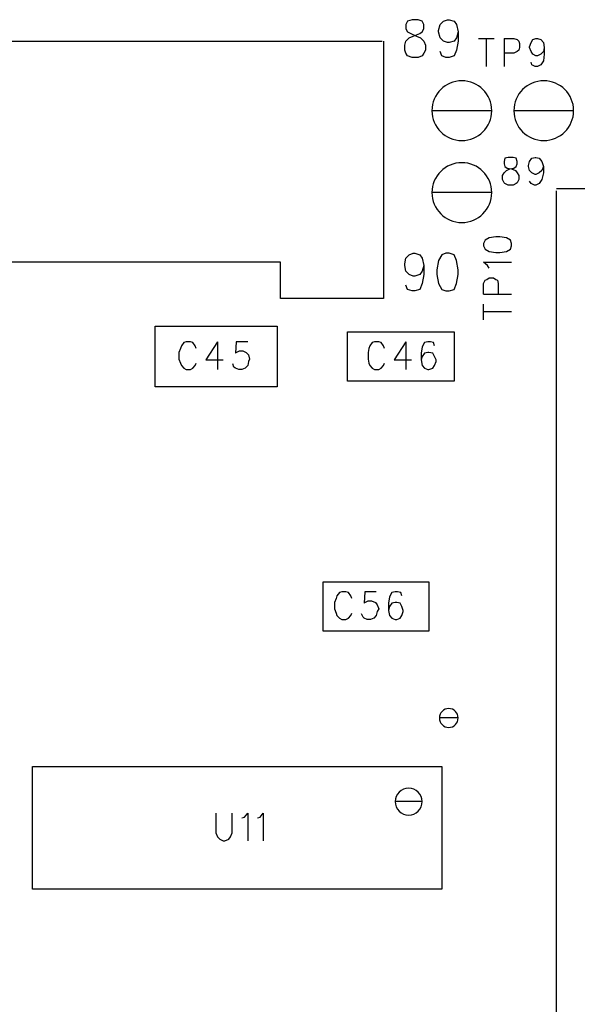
# Model space of a CAD drawing. Extents: x 11.9 to 28.1, y 10.8 to 21.2.
# Tile 31 of 56: x 17.2 to 17.9, y 16.6 to 17.8. Entities that reach past the tile are written whole.
import ezdxf

# ---------------------------------------------------------------- set-up
doc = ezdxf.new("R2010")
doc.units = 0
doc.layers.add('ASSYDWGTOP_pho', color=1, linetype='CONTINUOUS')

msp = doc.modelspace()

# ---------------------------------------------------------------- linework, layer by layer
at = {"layer": 'ASSYDWGTOP_pho'}
for points in [[(17.676, 17.795), (17.674, 17.791)], [(17.676, 17.795), (17.674, 17.791)], [(17.682, 17.797), (17.676, 17.795)], [(17.682, 17.797), (17.676, 17.795)], [(17.689, 17.797), (17.682, 17.797)], [(17.689, 17.797), (17.682, 17.797)], [(17.694, 17.795), (17.689, 17.797)], [(17.694, 17.795), (17.689, 17.797)], [(17.696, 17.791), (17.694, 17.795)], [(17.696, 17.791), (17.694, 17.795)], [(17.716, 17.791), (17.72, 17.795)], [(17.716, 17.791), (17.72, 17.795)], [(17.72, 17.795), (17.725, 17.797)], [(17.72, 17.795), (17.725, 17.797)], [(17.725, 17.797), (17.727, 17.797)], [(17.725, 17.797), (17.727, 17.797)], [(17.727, 17.797), (17.733, 17.795)], [(17.727, 17.797), (17.733, 17.795)], [(17.733, 17.795), (17.736, 17.791)], [(17.733, 17.795), (17.736, 17.791)], [(17.674, 17.791), (17.674, 17.786)], [(17.674, 17.791), (17.674, 17.786)], [(17.674, 17.786), (17.676, 17.782)], [(17.674, 17.786), (17.676, 17.782)], [(17.676, 17.782), (17.68, 17.78)], [(17.676, 17.782), (17.68, 17.78)], [(17.68, 17.78), (17.687, 17.777)], [(17.68, 17.78), (17.687, 17.777)], [(17.683, 17.777), (17.691, 17.78)], [(17.683, 17.777), (17.691, 17.78)], [(17.691, 17.78), (17.694, 17.782)], [(17.691, 17.78), (17.694, 17.782)], [(17.694, 17.782), (17.696, 17.786)], [(17.694, 17.782), (17.696, 17.786)], [(17.696, 17.786), (17.696, 17.791)], [(17.696, 17.786), (17.696, 17.791)], [(17.714, 17.784), (17.716, 17.791)], [(17.714, 17.784), (17.716, 17.791)], [(17.714, 17.782), (17.714, 17.784)], [(17.714, 17.782), (17.714, 17.784)], [(17.716, 17.775), (17.714, 17.782)], [(17.716, 17.775), (17.714, 17.782)], [(17.736, 17.791), (17.738, 17.782)], [(17.736, 17.791), (17.738, 17.782)], [(17.738, 17.782), (17.736, 17.775)], [(17.738, 17.782), (17.736, 17.775)], [(17.738, 17.782), (17.738, 17.771)], [(17.738, 17.782), (17.738, 17.771)], [(15.288, 17.771), (17.645, 17.771)], [(17.647, 17.771), (17.647, 17.457)], [(17.673, 17.766), (17.674, 17.771)], [(17.673, 17.766), (17.674, 17.771)], [(17.674, 17.771), (17.678, 17.775)], [(17.674, 17.771), (17.678, 17.775)], [(17.678, 17.775), (17.683, 17.777)], [(17.678, 17.775), (17.683, 17.777)], [(17.687, 17.777), (17.692, 17.775)], [(17.687, 17.777), (17.692, 17.775)], [(17.692, 17.775), (17.696, 17.771)], [(17.692, 17.775), (17.696, 17.771)], [(17.696, 17.771), (17.698, 17.766)], [(17.696, 17.771), (17.698, 17.766)], [(17.72, 17.771), (17.716, 17.775)], [(17.72, 17.771), (17.716, 17.775)], [(17.725, 17.769), (17.72, 17.771)], [(17.725, 17.769), (17.72, 17.771)], [(17.727, 17.769), (17.725, 17.769)], [(17.727, 17.769), (17.725, 17.769)], [(17.733, 17.771), (17.727, 17.769)], [(17.733, 17.771), (17.727, 17.769)], [(17.736, 17.775), (17.733, 17.771)], [(17.736, 17.775), (17.733, 17.771)], [(17.738, 17.771), (17.736, 17.76)], [(17.738, 17.771), (17.736, 17.76)], [(17.763, 17.774), (17.782, 17.774)], [(17.772, 17.774), (17.772, 17.74)], [(17.794, 17.774), (17.794, 17.74)], [(17.794, 17.774), (17.806, 17.774)], [(17.806, 17.774), (17.81, 17.773)], [(17.81, 17.773), (17.812, 17.771)], [(17.812, 17.771), (17.813, 17.768)], [(17.813, 17.768), (17.813, 17.763)], [(17.825, 17.764), (17.827, 17.769)], [(17.827, 17.769), (17.829, 17.773)], [(17.829, 17.773), (17.833, 17.774)], [(17.833, 17.774), (17.835, 17.774)], [(17.835, 17.774), (17.839, 17.773)], [(17.839, 17.773), (17.842, 17.769)], [(17.842, 17.769), (17.843, 17.763)], [(17.673, 17.76), (17.673, 17.766)], [(17.673, 17.76), (17.673, 17.766)], [(17.674, 17.756), (17.673, 17.76)], [(17.674, 17.756), (17.673, 17.76)], [(17.676, 17.753), (17.674, 17.756)], [(17.676, 17.753), (17.674, 17.756)], [(17.696, 17.756), (17.694, 17.753)], [(17.696, 17.756), (17.694, 17.753)], [(17.698, 17.76), (17.696, 17.756)], [(17.698, 17.76), (17.696, 17.756)], [(17.698, 17.766), (17.698, 17.76)], [(17.698, 17.766), (17.698, 17.76)], [(17.718, 17.753), (17.716, 17.758)], [(17.718, 17.753), (17.716, 17.758)], [(17.736, 17.76), (17.733, 17.753)], [(17.736, 17.76), (17.733, 17.753)], [(17.806, 17.756), (17.794, 17.756)], [(17.81, 17.758), (17.806, 17.756)], [(17.812, 17.76), (17.81, 17.758)], [(17.813, 17.763), (17.812, 17.76)], [(17.825, 17.763), (17.825, 17.764)], [(17.827, 17.758), (17.825, 17.763)], [(17.829, 17.755), (17.827, 17.758)], [(17.842, 17.758), (17.839, 17.755)], [(17.843, 17.763), (17.842, 17.758)], [(17.843, 17.763), (17.843, 17.755)], [(17.682, 17.751), (17.676, 17.753)], [(17.682, 17.751), (17.676, 17.753)], [(17.689, 17.751), (17.682, 17.751)], [(17.689, 17.751), (17.682, 17.751)], [(17.694, 17.753), (17.689, 17.751)], [(17.694, 17.753), (17.689, 17.751)], [(17.723, 17.751), (17.718, 17.753)], [(17.723, 17.751), (17.718, 17.753)], [(17.727, 17.751), (17.723, 17.751)], [(17.727, 17.751), (17.723, 17.751)], [(17.733, 17.753), (17.727, 17.751)], [(17.733, 17.753), (17.727, 17.751)], [(17.828, 17.742), (17.827, 17.745)], [(17.833, 17.753), (17.829, 17.755)], [(17.835, 17.753), (17.833, 17.753)], [(17.839, 17.755), (17.835, 17.753)], [(17.842, 17.747), (17.839, 17.742)], [(17.843, 17.755), (17.842, 17.747)], [(17.832, 17.74), (17.828, 17.742)], [(17.835, 17.74), (17.832, 17.74)], [(17.839, 17.742), (17.835, 17.74)], [(17.795, 17.628), (17.794, 17.624)], [(17.795, 17.628), (17.794, 17.624)], [(17.794, 17.624), (17.794, 17.621)], [(17.794, 17.624), (17.794, 17.621)], [(17.799, 17.629), (17.795, 17.628)], [(17.799, 17.629), (17.795, 17.628)], [(17.805, 17.629), (17.799, 17.629)], [(17.805, 17.629), (17.799, 17.629)], [(17.809, 17.628), (17.805, 17.629)], [(17.809, 17.628), (17.805, 17.629)], [(17.81, 17.624), (17.809, 17.628)], [(17.81, 17.624), (17.809, 17.628)], [(17.81, 17.621), (17.81, 17.624)], [(17.81, 17.621), (17.81, 17.624)], [(17.824, 17.619), (17.825, 17.624)], [(17.824, 17.619), (17.825, 17.624)], [(17.825, 17.624), (17.828, 17.628)], [(17.825, 17.624), (17.828, 17.628)], [(17.828, 17.628), (17.832, 17.629)], [(17.828, 17.628), (17.832, 17.629)], [(17.832, 17.629), (17.833, 17.629)], [(17.832, 17.629), (17.833, 17.629)], [(17.833, 17.629), (17.837, 17.628)], [(17.833, 17.629), (17.837, 17.628)], [(17.837, 17.628), (17.84, 17.624)], [(17.837, 17.628), (17.84, 17.624)], [(17.84, 17.624), (17.842, 17.618)], [(17.84, 17.624), (17.842, 17.618)], [(17.794, 17.621), (17.795, 17.618)], [(17.794, 17.621), (17.795, 17.618)], [(17.794, 17.61), (17.797, 17.613)], [(17.794, 17.61), (17.797, 17.613)], [(17.795, 17.618), (17.798, 17.616)], [(17.795, 17.618), (17.798, 17.616)], [(17.797, 17.613), (17.801, 17.615)], [(17.797, 17.613), (17.801, 17.615)], [(17.798, 17.616), (17.803, 17.615)], [(17.798, 17.616), (17.803, 17.615)], [(17.801, 17.615), (17.806, 17.616)], [(17.801, 17.615), (17.806, 17.616)], [(17.803, 17.615), (17.808, 17.613)], [(17.803, 17.615), (17.808, 17.613)], [(17.806, 17.616), (17.809, 17.618)], [(17.806, 17.616), (17.809, 17.618)], [(17.808, 17.613), (17.81, 17.61)], [(17.808, 17.613), (17.81, 17.61)], [(17.809, 17.618), (17.81, 17.621)], [(17.809, 17.618), (17.81, 17.621)], [(17.824, 17.618), (17.824, 17.619)], [(17.824, 17.618), (17.824, 17.619)], [(17.825, 17.613), (17.824, 17.618)], [(17.825, 17.613), (17.824, 17.618)], [(17.828, 17.61), (17.825, 17.613)], [(17.828, 17.61), (17.825, 17.613)], [(17.84, 17.613), (17.837, 17.61)], [(17.84, 17.613), (17.837, 17.61)], [(17.842, 17.618), (17.84, 17.613)], [(17.842, 17.618), (17.84, 17.613)], [(17.842, 17.618), (17.842, 17.61)], [(17.842, 17.618), (17.842, 17.61)], [(17.792, 17.607), (17.794, 17.61)], [(17.792, 17.607), (17.794, 17.61)], [(17.792, 17.602), (17.792, 17.607)], [(17.792, 17.602), (17.792, 17.607)], [(17.794, 17.598), (17.792, 17.602)], [(17.794, 17.598), (17.792, 17.602)], [(17.81, 17.61), (17.812, 17.607)], [(17.81, 17.61), (17.812, 17.607)], [(17.812, 17.602), (17.81, 17.598)], [(17.812, 17.602), (17.81, 17.598)], [(17.812, 17.607), (17.812, 17.602)], [(17.812, 17.607), (17.812, 17.602)], [(17.827, 17.597), (17.825, 17.6)], [(17.827, 17.597), (17.825, 17.6)], [(17.832, 17.608), (17.828, 17.61)], [(17.832, 17.608), (17.828, 17.61)], [(17.833, 17.608), (17.832, 17.608)], [(17.833, 17.608), (17.832, 17.608)], [(17.837, 17.61), (17.833, 17.608)], [(17.837, 17.61), (17.833, 17.608)], [(17.84, 17.602), (17.837, 17.597)], [(17.84, 17.602), (17.837, 17.597)], [(17.842, 17.61), (17.84, 17.602)], [(17.842, 17.61), (17.84, 17.602)], [(17.795, 17.597), (17.794, 17.598)], [(17.795, 17.597), (17.794, 17.598)], [(17.799, 17.595), (17.795, 17.597)], [(17.799, 17.595), (17.795, 17.597)], [(17.805, 17.595), (17.799, 17.595)], [(17.805, 17.595), (17.799, 17.595)], [(17.809, 17.597), (17.805, 17.595)], [(17.809, 17.597), (17.805, 17.595)], [(17.81, 17.598), (17.809, 17.597)], [(17.81, 17.598), (17.809, 17.597)], [(17.831, 17.595), (17.827, 17.597)], [(17.831, 17.595), (17.827, 17.597)], [(17.833, 17.595), (17.831, 17.595)], [(17.833, 17.595), (17.831, 17.595)], [(17.837, 17.597), (17.833, 17.595)], [(17.837, 17.597), (17.833, 17.595)], [(17.858, 17.591), (18.171, 17.591)], [(17.858, 15.231), (17.858, 17.588)], [(17.771, 17.528), (17.769, 17.524)], [(17.776, 17.531), (17.771, 17.528)], [(17.784, 17.532), (17.776, 17.531)], [(17.789, 17.532), (17.784, 17.532)], [(17.797, 17.531), (17.789, 17.532)], [(17.802, 17.528), (17.797, 17.531)], [(17.803, 17.524), (17.802, 17.528)], [(17.769, 17.524), (17.769, 17.521)], [(17.769, 17.521), (17.771, 17.517)], [(17.771, 17.517), (17.776, 17.514)], [(17.797, 17.514), (17.802, 17.517)], [(17.802, 17.517), (17.803, 17.521)], [(17.803, 17.521), (17.803, 17.524)], [(17.673, 17.499), (17.674, 17.506)], [(17.673, 17.499), (17.674, 17.506)], [(17.674, 17.506), (17.678, 17.51)], [(17.674, 17.506), (17.678, 17.51)], [(17.678, 17.51), (17.683, 17.512)], [(17.678, 17.51), (17.683, 17.512)], [(17.683, 17.512), (17.685, 17.512)], [(17.683, 17.512), (17.685, 17.512)], [(17.685, 17.512), (17.691, 17.51)], [(17.685, 17.512), (17.691, 17.51)], [(17.691, 17.51), (17.694, 17.506)], [(17.691, 17.51), (17.694, 17.506)], [(17.694, 17.506), (17.696, 17.497)], [(17.694, 17.506), (17.696, 17.497)], [(17.718, 17.51), (17.714, 17.503)], [(17.718, 17.51), (17.714, 17.503)], [(17.723, 17.512), (17.718, 17.51)], [(17.723, 17.512), (17.718, 17.51)], [(17.727, 17.512), (17.723, 17.512)], [(17.727, 17.512), (17.723, 17.512)], [(17.733, 17.51), (17.727, 17.512)], [(17.733, 17.51), (17.727, 17.512)], [(17.736, 17.503), (17.733, 17.51)], [(17.736, 17.503), (17.733, 17.51)], [(17.776, 17.514), (17.784, 17.513)], [(17.784, 17.513), (17.789, 17.513)], [(17.789, 17.513), (17.797, 17.514)], [(17.521, 17.501), (15.288, 17.501)], [(17.521, 17.457), (17.521, 17.501)], [(17.673, 17.497), (17.673, 17.499)], [(17.673, 17.497), (17.673, 17.499)], [(17.674, 17.49), (17.673, 17.497)], [(17.674, 17.49), (17.673, 17.497)], [(17.696, 17.497), (17.694, 17.49)], [(17.696, 17.497), (17.694, 17.49)], [(17.696, 17.497), (17.696, 17.486)], [(17.696, 17.497), (17.696, 17.486)], [(17.714, 17.503), (17.712, 17.492)], [(17.714, 17.503), (17.712, 17.492)], [(17.712, 17.492), (17.712, 17.486)], [(17.712, 17.492), (17.712, 17.486)], [(17.738, 17.492), (17.736, 17.503)], [(17.738, 17.492), (17.736, 17.503)], [(17.738, 17.486), (17.738, 17.492)], [(17.738, 17.486), (17.738, 17.492)], [(17.774, 17.497), (17.769, 17.501)], [(17.769, 17.501), (17.803, 17.501)], [(17.776, 17.494), (17.774, 17.497)], [(17.678, 17.486), (17.674, 17.49)], [(17.678, 17.486), (17.674, 17.49)], [(17.683, 17.484), (17.678, 17.486)], [(17.683, 17.484), (17.678, 17.486)], [(17.685, 17.484), (17.683, 17.484)], [(17.685, 17.484), (17.683, 17.484)], [(17.691, 17.486), (17.685, 17.484)], [(17.691, 17.486), (17.685, 17.484)], [(17.694, 17.49), (17.691, 17.486)], [(17.694, 17.49), (17.691, 17.486)], [(17.696, 17.486), (17.694, 17.475)], [(17.696, 17.486), (17.694, 17.475)], [(17.712, 17.486), (17.714, 17.475)], [(17.712, 17.486), (17.714, 17.475)], [(17.736, 17.475), (17.738, 17.486)], [(17.736, 17.475), (17.738, 17.486)], [(17.771, 17.479), (17.773, 17.48)], [(17.773, 17.48), (17.776, 17.482)], [(17.776, 17.482), (17.781, 17.482)], [(17.781, 17.482), (17.784, 17.48)], [(17.784, 17.48), (17.786, 17.479)], [(17.676, 17.468), (17.674, 17.473)], [(17.676, 17.468), (17.674, 17.473)], [(17.682, 17.466), (17.676, 17.468)], [(17.682, 17.466), (17.676, 17.468)], [(17.691, 17.468), (17.685, 17.466)], [(17.691, 17.468), (17.685, 17.466)], [(17.694, 17.475), (17.691, 17.468)], [(17.694, 17.475), (17.691, 17.468)], [(17.714, 17.475), (17.718, 17.468)], [(17.714, 17.475), (17.718, 17.468)], [(17.718, 17.468), (17.723, 17.466)], [(17.718, 17.468), (17.723, 17.466)], [(17.727, 17.466), (17.733, 17.468)], [(17.727, 17.466), (17.733, 17.468)], [(17.733, 17.468), (17.736, 17.475)], [(17.733, 17.468), (17.736, 17.475)], [(17.769, 17.475), (17.771, 17.479)], [(17.769, 17.462), (17.769, 17.475)], [(17.786, 17.479), (17.787, 17.475)], [(17.787, 17.475), (17.787, 17.462)], [(17.597, 17.457), (17.521, 17.457)], [(17.647, 17.457), (17.552, 17.457)], [(17.685, 17.466), (17.682, 17.466)], [(17.685, 17.466), (17.682, 17.466)], [(17.723, 17.466), (17.727, 17.466)], [(17.723, 17.466), (17.727, 17.466)], [(17.769, 17.462), (17.803, 17.462)], [(17.769, 17.431), (17.769, 17.45)], [(17.769, 17.441), (17.803, 17.441)], [(17.368, 17.349), (17.368, 17.423)], [(17.368, 17.423), (17.517, 17.423)], [(17.517, 17.423), (17.517, 17.349)], [(17.603, 17.416), (17.733, 17.416)], [(17.603, 17.356), (17.603, 17.416)], [(17.733, 17.416), (17.733, 17.356)], [(17.399, 17.396), (17.397, 17.391)], [(17.4, 17.399), (17.399, 17.396)], [(17.403, 17.403), (17.4, 17.399)], [(17.406, 17.404), (17.403, 17.403)], [(17.411, 17.404), (17.406, 17.404)], [(17.414, 17.403), (17.411, 17.404)], [(17.417, 17.399), (17.414, 17.403)], [(17.418, 17.396), (17.417, 17.399)], [(17.444, 17.404), (17.43, 17.382)], [(17.444, 17.404), (17.444, 17.37)], [(17.467, 17.404), (17.466, 17.39)], [(17.481, 17.404), (17.467, 17.404)], [(17.629, 17.396), (17.628, 17.391)], [(17.63, 17.399), (17.629, 17.396)], [(17.633, 17.403), (17.63, 17.399)], [(17.636, 17.404), (17.633, 17.403)], [(17.641, 17.404), (17.636, 17.404)], [(17.644, 17.403), (17.641, 17.404)], [(17.647, 17.399), (17.644, 17.403)], [(17.648, 17.396), (17.647, 17.399)], [(17.674, 17.404), (17.66, 17.382)], [(17.674, 17.404), (17.674, 17.37)], [(17.694, 17.398), (17.693, 17.39)], [(17.697, 17.403), (17.694, 17.398)], [(17.701, 17.404), (17.697, 17.403)], [(17.704, 17.404), (17.701, 17.404)], [(17.708, 17.403), (17.704, 17.404)], [(17.709, 17.399), (17.708, 17.403)], [(17.397, 17.391), (17.397, 17.383)], [(17.466, 17.39), (17.467, 17.391)], [(17.467, 17.391), (17.471, 17.393)], [(17.471, 17.393), (17.475, 17.393)], [(17.475, 17.393), (17.479, 17.391)], [(17.479, 17.391), (17.482, 17.388)], [(17.482, 17.388), (17.483, 17.383)], [(17.628, 17.391), (17.628, 17.383)], [(17.693, 17.39), (17.693, 17.382)], [(17.694, 17.386), (17.693, 17.382)], [(17.697, 17.39), (17.694, 17.386)], [(17.701, 17.391), (17.697, 17.39)], [(17.702, 17.391), (17.701, 17.391)], [(17.707, 17.39), (17.702, 17.391)], [(17.709, 17.386), (17.707, 17.39)], [(17.711, 17.382), (17.709, 17.386)], [(17.397, 17.383), (17.399, 17.378)], [(17.399, 17.378), (17.4, 17.375)], [(17.4, 17.375), (17.403, 17.372)], [(17.403, 17.372), (17.406, 17.37)], [(17.411, 17.37), (17.414, 17.372)], [(17.414, 17.372), (17.417, 17.375)], [(17.417, 17.375), (17.418, 17.378)], [(17.43, 17.382), (17.451, 17.382)], [(17.464, 17.373), (17.463, 17.377)], [(17.466, 17.372), (17.464, 17.373)], [(17.47, 17.37), (17.466, 17.372)], [(17.478, 17.372), (17.474, 17.37)], [(17.481, 17.375), (17.478, 17.372)], [(17.482, 17.38), (17.481, 17.375)], [(17.483, 17.383), (17.482, 17.38)], [(17.628, 17.383), (17.629, 17.378)], [(17.629, 17.378), (17.63, 17.375)], [(17.63, 17.375), (17.633, 17.372)], [(17.633, 17.372), (17.636, 17.37)], [(17.641, 17.37), (17.644, 17.372)], [(17.644, 17.372), (17.647, 17.375)], [(17.647, 17.375), (17.648, 17.378)], [(17.66, 17.382), (17.681, 17.382)], [(17.693, 17.382), (17.694, 17.375)], [(17.694, 17.375), (17.697, 17.372)], [(17.697, 17.372), (17.701, 17.37)], [(17.702, 17.37), (17.707, 17.372)], [(17.707, 17.372), (17.709, 17.375)], [(17.709, 17.375), (17.711, 17.38)], [(17.711, 17.38), (17.711, 17.382)], [(17.406, 17.37), (17.411, 17.37)], [(17.474, 17.37), (17.47, 17.37)], [(17.636, 17.37), (17.641, 17.37)], [(17.701, 17.37), (17.702, 17.37)], [(17.517, 17.349), (17.368, 17.349)], [(17.733, 17.356), (17.603, 17.356)], [(17.573, 17.111), (17.702, 17.111)], [(17.573, 17.051), (17.573, 17.111)], [(17.702, 17.111), (17.702, 17.051)], [(17.593, 17.098), (17.59, 17.094)], [(17.596, 17.099), (17.593, 17.098)], [(17.601, 17.099), (17.596, 17.099)], [(17.604, 17.098), (17.601, 17.099)], [(17.607, 17.094), (17.604, 17.098)], [(17.624, 17.099), (17.623, 17.085)], [(17.638, 17.099), (17.624, 17.099)], [(17.657, 17.098), (17.654, 17.093)], [(17.661, 17.099), (17.657, 17.098)], [(17.664, 17.099), (17.661, 17.099)], [(17.668, 17.098), (17.664, 17.099)], [(17.669, 17.094), (17.668, 17.098)], [(17.589, 17.091), (17.587, 17.086)], [(17.587, 17.086), (17.587, 17.078)], [(17.59, 17.094), (17.589, 17.091)], [(17.608, 17.091), (17.607, 17.094)], [(17.623, 17.085), (17.624, 17.086)], [(17.624, 17.086), (17.628, 17.088)], [(17.628, 17.088), (17.632, 17.088)], [(17.632, 17.088), (17.637, 17.086)], [(17.637, 17.086), (17.639, 17.083)], [(17.639, 17.083), (17.641, 17.078)], [(17.654, 17.093), (17.653, 17.085)], [(17.653, 17.085), (17.653, 17.076)], [(17.657, 17.085), (17.654, 17.081)], [(17.661, 17.086), (17.657, 17.085)], [(17.663, 17.086), (17.661, 17.086)], [(17.667, 17.085), (17.663, 17.086)], [(17.669, 17.081), (17.667, 17.085)], [(17.587, 17.078), (17.589, 17.073)], [(17.589, 17.073), (17.59, 17.07)], [(17.607, 17.07), (17.608, 17.073)], [(17.622, 17.068), (17.62, 17.072)], [(17.639, 17.075), (17.638, 17.07)], [(17.641, 17.078), (17.639, 17.075)], [(17.654, 17.081), (17.653, 17.076)], [(17.653, 17.076), (17.654, 17.07)], [(17.671, 17.076), (17.669, 17.081)], [(17.669, 17.07), (17.671, 17.075)], [(17.671, 17.075), (17.671, 17.076)], [(17.59, 17.07), (17.593, 17.067)], [(17.593, 17.067), (17.596, 17.065)], [(17.596, 17.065), (17.601, 17.065)], [(17.601, 17.065), (17.604, 17.067)], [(17.604, 17.067), (17.607, 17.07)], [(17.623, 17.067), (17.622, 17.068)], [(17.627, 17.065), (17.623, 17.067)], [(17.631, 17.065), (17.627, 17.065)], [(17.635, 17.067), (17.631, 17.065)], [(17.638, 17.07), (17.635, 17.067)], [(17.654, 17.07), (17.657, 17.067)], [(17.657, 17.067), (17.661, 17.065)], [(17.661, 17.065), (17.663, 17.065)], [(17.663, 17.065), (17.667, 17.067)], [(17.667, 17.067), (17.669, 17.07)], [(17.702, 17.051), (17.573, 17.051)], [(17.218, 16.736), (17.218, 16.886)], [(17.218, 16.886), (17.718, 16.886)], [(17.718, 16.886), (17.718, 16.736)], [(17.442, 16.829), (17.442, 16.805)], [(17.462, 16.805), (17.462, 16.829)], [(17.474, 16.823), (17.477, 16.824)], [(17.477, 16.824), (17.481, 16.829)], [(17.481, 16.829), (17.481, 16.795)], [(17.493, 16.823), (17.496, 16.824)], [(17.496, 16.824), (17.5, 16.829)], [(17.5, 16.829), (17.5, 16.795)], [(17.442, 16.805), (17.444, 16.8)], [(17.444, 16.8), (17.447, 16.797)], [(17.447, 16.797), (17.451, 16.795)], [(17.451, 16.795), (17.453, 16.795)], [(17.453, 16.795), (17.458, 16.797)], [(17.458, 16.797), (17.46, 16.8)], [(17.46, 16.8), (17.462, 16.805)], [(17.718, 16.736), (17.218, 16.736)]]:
    msp.add_lwpolyline(points, dxfattribs=at)
for points in [[(17.779, 17.686, 1), (17.706, 17.686, 1)], [(17.879, 17.686, 1), (17.806, 17.686, 1)], [(17.706, 17.686, 1), (17.779, 17.686)], [(17.806, 17.686, 1), (17.879, 17.686)], [(17.779, 17.586, 1), (17.706, 17.586, 1)], [(17.706, 17.586, 1), (17.779, 17.586)], [(17.738, 16.945, 1), (17.715, 16.945, 1)], [(17.715, 16.945, 1), (17.738, 16.945)], [(17.694, 16.843, 1), (17.661, 16.843, 1)], [(17.661, 16.843, 1), (17.694, 16.843)]]:
    msp.add_lwpolyline(points, format="xyb", close=True, dxfattribs=at)

doc.saveas('drawing.dxf')
